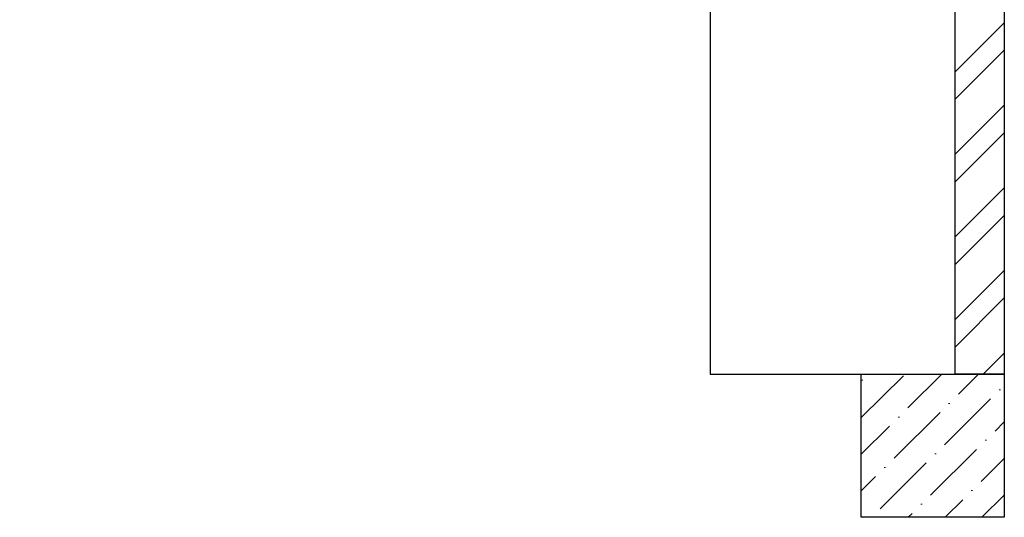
# Model space of a CAD drawing. Header units: millimetres. Extents: x 53645 to 137188, y 78097 to 135542.
# Tile 37 of 256: x 64691 to 67101, y 90253 to 91470. Entities that reach past the tile are written whole.
import ezdxf

# ---------------------------------------------------------------- set-up
doc = ezdxf.new("R2010")
doc.units = ezdxf.units.MM

# ---------------------------------------------------------------- blocks, each defined once
blk = doc.blocks.new('5566ry')
at = {"linetype": 'ByBlock', "lineweight": 9, "ltscale": 100}
h = blk.add_hatch(dxfattribs=at)
h.set_pattern_fill('ANSI36', color=0, scale=20, angle=0.1731020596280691, style=0)
h.set_pattern_definition([(45.17310205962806, (-320375.4296827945, 1443038.455312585), (33.30275391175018, 123.5796998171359), [158.7499999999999, -31.74999999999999, 0, -31.74999999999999])])
h.paths.add_polyline_path([(-320376.6381613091, 1443388.453487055), (-320026.6381613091, 1443388.453487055), (-320026.6381613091, 1443038.453487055), (-320376.6381613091, 1443038.453487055)])
at = {"color": 0, "linetype": 'ByBlock', "ltscale": 100}
blk.add_lwpolyline([(-320376.6381613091, 1443038.453487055), (-320026.6381613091, 1443038.453487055), (-320026.6381613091, 1443388.453487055), (-320376.6381613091, 1443388.453487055)], close=True, dxfattribs=at)
blk = doc.blocks.new('3432')
at = {"color": 0}
blk.add_lwpolyline([(-16400.47332918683, 9149.832812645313), (-16400.47345709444, 8550.174509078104), (-15900.47345709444, 8550.174509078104), (-15900.47345709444, 8550.174509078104), (-12720.46813091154, 8550.000732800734), (-12720.4668732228, 5899.958415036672), (-12120.4668732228, 5899.958425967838), (-12120.46814184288, 9149.99995906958)], close=True, dxfattribs=at)
for points in [[(-12120.46826873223, 5900), (-12120.46826873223, 9150.000123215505)], [(-12000.46826873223, 9150.00012667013), (-12000.46826873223, 5900)], [(-12120.46826873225, 6640.152874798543), (-12000.46826873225, 6760.152874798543)], [(-12120.46826873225, 6572.800924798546), (-12000.46826873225, 6692.800924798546)], [(-12120.46826873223, 6438.097112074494), (-12000.46826873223, 6558.097112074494)], [(-12120.46826873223, 6370.745162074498), (-12000.46826873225, 6490.745162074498)], [(-12120.46826873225, 6236.041349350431), (-12000.46826873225, 6356.041349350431)], [(-12120.46826873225, 6168.689399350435), (-12000.46826873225, 6288.689399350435)], [(-12120.46826873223, 6033.985586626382), (-12000.46826873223, 6153.985586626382)], [(-12120.46826873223, 5966.633636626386), (-12000.46826873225, 6086.633636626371)], [(-12052.39809263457, 5900), (-12000.46826873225, 5951.929823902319)], [(-12000.46826873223, 5900), (-12120.46826873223, 5900)]]:
    blk.add_lwpolyline(points, dxfattribs=at)
at = {"color": 0, "xscale": -1, "rotation": 90.00000000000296}
blk.add_blockref('5566ry', (1431037.985473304, -314476.6381612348), dxfattribs=at)

msp = doc.modelspace()

# ---------------------------------------------------------------- block references
msp.add_blockref('3432', (79101.57060398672, 84702.83063148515))

doc.saveas('drawing.dxf')
